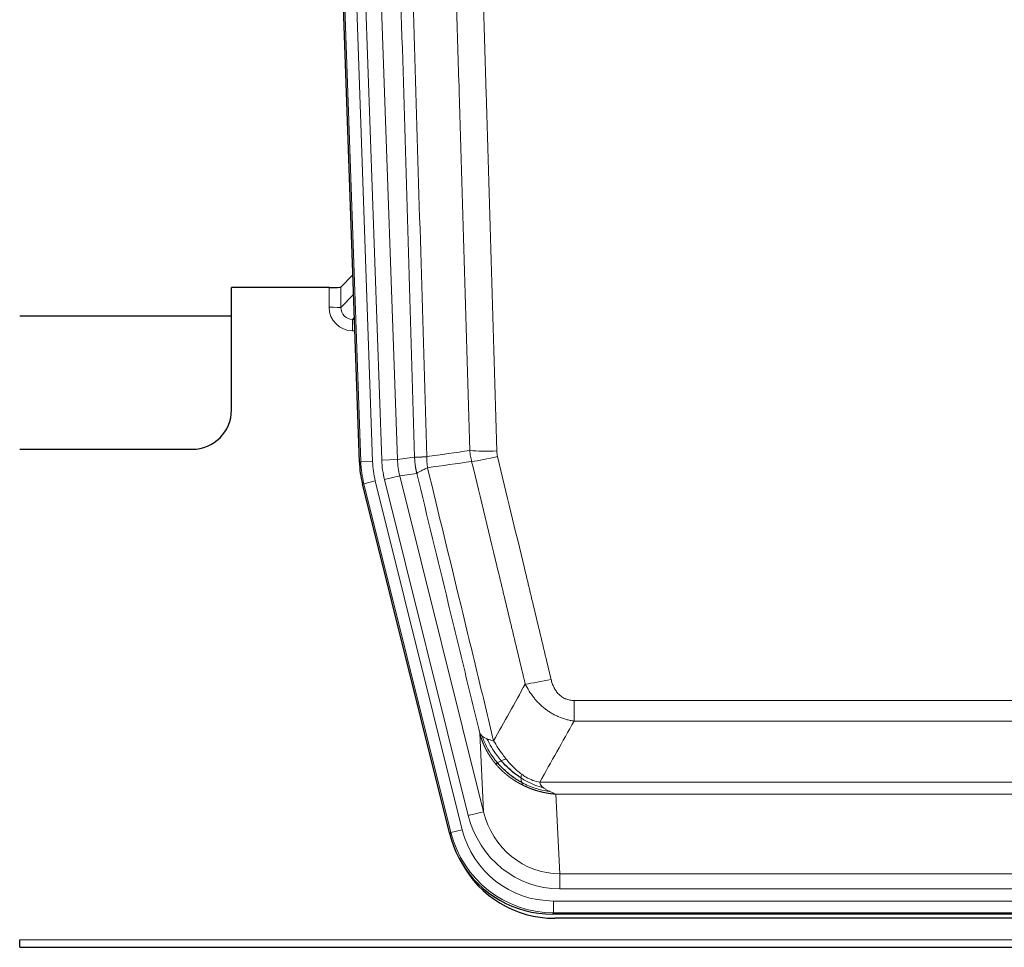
# Model space of a CAD drawing. Header units: millimetres. Extents: x 0 to 29700, y -16 to 21000.
# Tile 35 of 256: x 6038 to 6289, y 9272 to 9509. Entities that reach past the tile are written whole.
import ezdxf

# ---------------------------------------------------------------- set-up
doc = ezdxf.new("R2010")
doc.units = ezdxf.units.MM
doc.layers.add('1', color=7, linetype='Continuous', true_color=0xffffff)

msp = doc.modelspace()

# ---------------------------------------------------------------- linework, layer by layer
at = {"layer": '1', "color": 2, "linetype": 'Continuous', "lineweight": 25}
for p, q in [((6124.609, 9396.027), (6111.491, 9771.672)), ((6122.942, 9443.764), (6119.915, 9440.629)), ((6116.916, 9440.528), (6092.013, 9440.528)), ((6092.013, 9409.292), (6092.013, 9440.528)), ((6038.013, 9433.292), (6092.012, 9433.292)), ((6038.013, 9399.292), (6082.013, 9399.292)), ((6147.648, 9301.188), (6125.393, 9390.445)), ((6390.216, 9280.748), (6173.81, 9280.748)), ((6389.625, 9279.705), (6174.402, 9279.705)), ((6038.013, 9272.315), (6038.013, 9274.262)), ((6038.013, 9272.315), (6526.013, 9272.315))]:
    msp.add_line(p, q, dxfattribs=at)
at = {"layer": '1', "color": 4, "linetype": 'Continuous', "lineweight": 13}
for p, q in [((6124.982, 9396.08), (6111.872, 9771.523)), ((6114.866, 9771.627), (6127.977, 9396.184)), ((6117.257, 9770.685), (6130.324, 9396.514)), ((6121.249, 9770.824), (6134.316, 9396.653)), ((6116.906, 9435.48), (6116.916, 9440.528)), ((6119.915, 9440.629), (6119.904, 9435.398)), ((6119.904, 9435.398), (6123.118, 9438.726)), ((6123.324, 9432.833), (6122.897, 9432.391)), ((6122.897, 9432.391), (6122.897, 9429.471)), ((6122.897, 9432.391), (6123.339, 9432.391)), ((6122.897, 9429.471), (6123.441, 9429.471)), ((6124.609, 9396.027), (6124.982, 9396.08)), ((6127.977, 9396.184), (6124.982, 9396.08)), ((6130.324, 9396.514), (6134.316, 9396.653)), ((6134.316, 9396.653), (6138.692, 9397.268)), ((6128.674, 9391.222), (6125.767, 9390.498)), ((6128.674, 9391.222), (6150.848, 9302.288)), ((6131.021, 9391.552), (6134.897, 9392.519)), ((6152.373, 9305.914), (6131.021, 9391.552)), ((6139.249, 9393.13), (6134.897, 9392.519)), ((6134.897, 9392.519), (6156.249, 9306.881)), ((6125.767, 9390.498), (6125.393, 9390.445)), ((6147.941, 9301.563), (6125.767, 9390.498)), ((6179.342, 9329.994), (6179.342, 9335.235)), ((6179.342, 9335.235), (6384.684, 9335.235)), ((6384.684, 9329.994), (6179.342, 9329.994)), ((6156.249, 9306.881), (6155.291, 9326.936)), ((6170.61, 9314.375), (6393.416, 9314.375)), ((6174.723, 9311.345), (6175.692, 9291.066)), ((6389.303, 9311.345), (6174.723, 9311.345)), ((6152.373, 9305.914), (6156.249, 9306.881)), ((6147.648, 9301.188), (6147.941, 9301.563)), ((6150.848, 9302.288), (6147.941, 9301.563)), ((6175.692, 9287.202), (6175.692, 9291.066)), ((6175.692, 9291.066), (6388.335, 9291.066)), ((6388.335, 9287.202), (6175.692, 9287.202)), ((6174.103, 9281.123), (6174.103, 9284.119)), ((6174.103, 9284.119), (6389.923, 9284.119)), ((6174.103, 9281.123), (6173.81, 9280.748)), ((6389.923, 9281.123), (6174.103, 9281.123)), ((6038.013, 9274.262), (6526.013, 9274.262))]:
    msp.add_line(p, q, dxfattribs=at)
at = {"layer": '1', "color": 2, "linetype": 'Continuous', "lineweight": 25}
msp.add_arc((6082.013, 9409.292), 10, 270, 0, dxfattribs=at)
for centre, major_axis, ratio, start_param, end_param in [((6116.916, 9440.633), (-3, 0), 0.0349646, 1.5706703, 3.1078402), ((6151.629, 9396.978, 0), (26.774, 3.763), 0.9986144, 3.0370169, 3.2461684), ((6173.868, 9307.785, 0), (16.66, 21.323), 0.9977958, 2.4794378, 2.7643876), ((6174.427, 9306.721), (16.639, 21.297), 0.9990195, 2.7203481, 3.8043419), ((6173.868, 9307.785, 0), (16.66, 21.323), 0.9977958, 2.7643876, 3.8037475)]:
    msp.add_ellipse(centre, major_axis=major_axis, ratio=ratio, start_param=start_param, end_param=end_param, dxfattribs=at)
at = {"layer": '1', "color": 4, "linetype": 'Continuous', "lineweight": 13}
for centre, major_axis, ratio, start_param, end_param in [((6122.909, 9435.48), (-3.237, -5.067), 0.9977321, 5.2798208, 6.8506171), ((6116.906, 9435.402), (-3, 0.006), 0.0261769, 3.175273, 4.7124429), ((6122.909, 9435.402), (-1.726, -2.474), 0.9943829, 5.3201387, 6.890935), ((6159.646, 9399.973), (-9.996, -0.288), 0.1133347, 0.8101184, 1.5675278), ((6151.995, 9397.03), (-26.766, -3.762), 0.9989218, 6.1786096, 6.387761), ((6151.995, 9397.03, 0), (23.799, 3.345), 0.9986144, 3.0370169, 3.2461684), ((6154.342, 9397.36), (-23.799, -3.345), 0.9986144, 6.1786096, 6.387761), ((6154.342, 9397.36), (-19.844, -2.789), 0.9980617, 6.1786096, 6.387761), ((6159.834, 9398.567), (-9.719, -2.353), 0.1107863, 0.7983441, 1.5439815), ((6173.495, 9341.993), (-9.722, -2.342), 0.1329353, 0.7958322, 1.5387903), ((6175.612, 9312.049, 0), (1.185, -24.82), 0.9658521, 4.9157844, 6.2370968), ((6175.612, 9312.049), (1.001, -20.961), 0.9530564, 4.9157844, 6.2370968), ((6174.154, 9308.152), (-16.651, -21.313), 0.9982842, 5.6210305, 6.9453401), ((6174.154, 9308.152, 0), (14.809, 18.954), 0.9977958, 2.4794378, 3.8037475)]:
    msp.add_ellipse(centre, major_axis=major_axis, ratio=ratio, start_param=start_param, end_param=end_param, dxfattribs=at)
for points, knots in [([(6129.553, 9770.233), (6130.124, 9754.678), (6131.252, 9723.568), (6132.897, 9676.904), (6133.963, 9645.793), (6134.752, 9622.461), (6135.143, 9610.794), (6135.594, 9597.184), (6135.787, 9591.351), (6135.915, 9587.462), (6135.979, 9585.517), (6136.298, 9575.796), (6136.677, 9564.132), (6137.115, 9550.53), (6137.302, 9544.701), (6137.426, 9540.815), (6137.488, 9538.872), (6138.044, 9521.39), (6139.017, 9490.333), (6140.427, 9443.823), (6141.336, 9412.865), (6141.782, 9397.399)], [0, 0, 0, 0, 0.125, 0.25, 0.375, 0.375, 0.4375, 0.46875, 0.484375, 0.484375, 0.5, 0.5, 0.5625, 0.59375, 0.609375, 0.609375, 0.625, 0.625, 0.75, 0.875, 1, 1, 1, 1]), ([(6138.692, 9397.268), (6138.248, 9412.679), (6137.342, 9443.524), (6135.935, 9489.866), (6134.965, 9520.809), (6134.41, 9538.229), (6134.349, 9540.164), (6134.225, 9544.036), (6134.039, 9549.844), (6133.602, 9563.397), (6133.223, 9575.018), (6132.906, 9584.705), (6132.842, 9586.642), (6132.714, 9590.517), (6132.522, 9596.329), (6132.072, 9609.891), (6131.682, 9621.516), (6130.896, 9644.764), (6129.832, 9675.763), (6128.191, 9722.26), (6127.067, 9753.258), (6126.497, 9768.757)], [0, 0, 0, 0, 0.125, 0.25, 0.375, 0.375, 0.390625, 0.390625, 0.40625, 0.4375, 0.5, 0.5, 0.515625, 0.515625, 0.53125, 0.5625, 0.625, 0.625, 0.75, 0.875, 1, 1, 1, 1]), ([(6152.779, 9398.954), (6152.34, 9414.173), (6151.449, 9444.635), (6150.527, 9475.144), (6149.824, 9498.044), (6149.588, 9505.681), (6149.111, 9520.959), (6148.871, 9528.602), (6148.145, 9551.537), (6147.653, 9566.834), (6147.029, 9585.964), (6146.903, 9589.79), (6146.652, 9597.442), (6146.273, 9608.92), (6145.89, 9620.398), (6145.118, 9643.354), (6144.074, 9673.963), (6142.465, 9719.878), (6141.363, 9750.488), (6140.804, 9765.794)], [0, 0, 0, 0, 0.125, 0.25, 0.25, 0.3125, 0.3125, 0.375, 0.375, 0.5, 0.5, 0.53125, 0.53125, 0.5625, 0.625, 0.625, 0.75, 0.875, 1, 1, 1, 1]), ([(6147.688, 9766.137), (6148.245, 9750.813), (6149.346, 9720.164), (6150.953, 9674.192), (6151.996, 9643.545), (6152.766, 9620.56), (6153.149, 9609.068), (6153.527, 9597.575), (6153.779, 9589.914), (6153.904, 9586.083), (6154.527, 9566.929), (6155.019, 9551.613), (6155.744, 9528.649), (6155.984, 9520.997), (6156.46, 9505.7), (6156.695, 9498.054), (6157.398, 9475.125), (6158.318, 9444.577), (6159.208, 9414.077), (6159.646, 9398.839)], [0, 0, 0, 0, 0.125, 0.25, 0.375, 0.375, 0.4375, 0.46875, 0.46875, 0.5, 0.5, 0.625, 0.625, 0.6875, 0.6875, 0.75, 0.75, 0.875, 1, 1, 1, 1]), ([(6159.834, 9397.428), (6159.778, 9397.66), (6159.734, 9397.893), (6159.672, 9398.364), (6159.653, 9398.601), (6159.646, 9398.839)], [0, 0, 0, 0, 0.5, 0.5, 1, 1, 1, 1]), ([(6138.692, 9397.268), (6138.693, 9397.268), (6138.695, 9397.268), (6138.698, 9397.268), (6138.702, 9397.268), (6138.705, 9397.267), (6138.709, 9397.267), (6138.713, 9397.267), (6138.717, 9397.266), (6138.722, 9397.266), (6138.727, 9397.266), (6138.732, 9397.266), (6138.737, 9397.265), (6138.743, 9397.265), (6138.749, 9397.265), (6138.755, 9397.265), (6138.761, 9397.264), (6138.768, 9397.264), (6138.775, 9397.264), (6138.782, 9397.264), (6138.789, 9397.264), (6138.797, 9397.263), (6138.804, 9397.263), (6138.813, 9397.263), (6138.821, 9397.263), (6138.83, 9397.263), (6138.838, 9397.263), (6138.848, 9397.262), (6138.857, 9397.262), (6138.867, 9397.262), (6138.876, 9397.262), (6138.887, 9397.262), (6138.897, 9397.262), (6138.908, 9397.262), (6138.918, 9397.262), (6138.93, 9397.262), (6138.941, 9397.262), (6138.953, 9397.262), (6138.964, 9397.262), (6138.977, 9397.262), (6138.989, 9397.262), (6139.002, 9397.262), (6139.014, 9397.262), (6139.028, 9397.262), (6139.041, 9397.262), (6139.054, 9397.262), (6139.068, 9397.262), (6139.082, 9397.262), (6139.097, 9397.262), (6139.111, 9397.262), (6139.126, 9397.262), (6139.141, 9397.262), (6139.156, 9397.262), (6139.172, 9397.262), (6139.188, 9397.263), (6139.204, 9397.263), (6139.22, 9397.263), (6139.237, 9397.263), (6139.253, 9397.263), (6139.27, 9397.264), (6139.288, 9397.264), (6139.305, 9397.264), (6139.323, 9397.264), (6139.341, 9397.265), (6139.359, 9397.265), (6139.377, 9397.265), (6139.396, 9397.265), (6139.415, 9397.266), (6139.434, 9397.266), (6139.453, 9397.266), (6139.473, 9397.267), (6139.493, 9397.267), (6139.513, 9397.268), (6139.533, 9397.268), (6139.554, 9397.268), (6139.575, 9397.269), (6139.602, 9397.269), (6139.636, 9397.27), (6139.676, 9397.271), (6139.718, 9397.272), (6139.76, 9397.274), (6139.804, 9397.275), (6139.848, 9397.276), (6139.892, 9397.278), (6139.938, 9397.28), (6139.984, 9397.282), (6140.032, 9397.284), (6140.079, 9397.286), (6140.128, 9397.288), (6140.178, 9397.29), (6140.228, 9397.292), (6140.279, 9397.295), (6140.33, 9397.298), (6140.383, 9397.3), (6140.436, 9397.303), (6140.49, 9397.306), (6140.544, 9397.309), (6140.6, 9397.313), (6140.656, 9397.316), (6140.713, 9397.32), (6140.77, 9397.323), (6140.828, 9397.327), (6140.887, 9397.331), (6140.947, 9397.335), (6141.007, 9397.339), (6141.068, 9397.343), (6141.13, 9397.348), (6141.192, 9397.352), (6141.255, 9397.357), (6141.319, 9397.362), (6141.383, 9397.367), (6141.448, 9397.372), (6141.513, 9397.377), (6141.579, 9397.382), (6141.646, 9397.388), (6141.714, 9397.393), (6141.759, 9397.397), (6141.782, 9397.399)], [0, 0, 0, 0, 0.0066687, 0.0133374, 0.0200061, 0.0266746, 0.0333432, 0.0400116, 0.0466801, 0.0533484, 0.0600168, 0.066685, 0.0733532, 0.0800214, 0.0866895, 0.0933575, 0.1000255, 0.1066935, 0.1133614, 0.1200292, 0.126697, 0.1333647, 0.1400324, 0.1467001, 0.1533676, 0.1600352, 0.1667026, 0.1733701, 0.1800374, 0.1867047, 0.193372, 0.2000392, 0.2067064, 0.2133735, 0.2200405, 0.2267075, 0.2333745, 0.2400414, 0.2467082, 0.253375, 0.2600418, 0.2667085, 0.2733751, 0.2800417, 0.2867082, 0.2933747, 0.3000412, 0.3067075, 0.3133739, 0.3200401, 0.3267064, 0.3333725, 0.3400387, 0.3467047, 0.3533708, 0.3600367, 0.3667026, 0.3733685, 0.3800343, 0.3867001, 0.3933658, 0.4000315, 0.4066971, 0.4133626, 0.4200281, 0.4266936, 0.433359, 0.4400243, 0.4466896, 0.4533549, 0.4600201, 0.4666852, 0.4733503, 0.4800154, 0.4866804, 0.4933453, 0.5000102, 0.5125098, 0.5250093, 0.5375088, 0.5500082, 0.5625077, 0.5750071, 0.5875066, 0.600006, 0.6125054, 0.6250049, 0.6375043, 0.6500037, 0.6625032, 0.6750026, 0.6875021, 0.7000016, 0.7125011, 0.7250006, 0.7375001, 0.7499997, 0.7624993, 0.7749989, 0.7874985, 0.7999982, 0.812498, 0.8249977, 0.8374975, 0.8499974, 0.8624973, 0.8749972, 0.8874972, 0.8999973, 0.9124974, 0.9249976, 0.9374978, 0.9499981, 0.9624985, 0.9749989, 0.9874994, 1, 1, 1, 1]), ([(6139.249, 9393.13), (6139.244, 9393.151), (6139.233, 9393.193), (6139.218, 9393.257), (6139.203, 9393.323), (6139.188, 9393.389), (6139.173, 9393.457), (6139.157, 9393.526), (6139.142, 9393.597), (6139.126, 9393.669), (6139.111, 9393.742), (6139.096, 9393.816), (6139.08, 9393.892), (6139.065, 9393.969), (6139.05, 9394.047), (6139.034, 9394.126), (6139.019, 9394.207), (6139.004, 9394.289), (6138.989, 9394.373), (6138.975, 9394.457), (6138.96, 9394.543), (6138.946, 9394.631), (6138.931, 9394.719), (6138.917, 9394.809), (6138.904, 9394.901), (6138.89, 9394.993), (6138.877, 9395.087), (6138.856, 9395.238), (6138.83, 9395.44), (6138.801, 9395.687), (6138.778, 9395.916), (6138.758, 9396.128), (6138.743, 9396.321), (6138.73, 9396.496), (6138.72, 9396.654), (6138.712, 9396.793), (6138.706, 9396.915), (6138.701, 9397.018), (6138.698, 9397.103), (6138.696, 9397.17), (6138.694, 9397.219), (6138.693, 9397.25), (6138.693, 9397.264), (6138.692, 9397.268)], [0, 0, 0, 0, 0.0155037, 0.0313049, 0.0474035, 0.0637997, 0.0804935, 0.097485, 0.1147743, 0.1323613, 0.1502462, 0.1684289, 0.1869096, 0.2056883, 0.224765, 0.2441397, 0.2638126, 0.2837835, 0.3040527, 0.32462, 0.3454856, 0.3666494, 0.3881116, 0.409872, 0.4319308, 0.454288, 0.4769435, 0.4998975, 0.5635611, 0.6228928, 0.6778927, 0.7285606, 0.7748966, 0.8169007, 0.8545729, 0.8879131, 0.9169214, 0.9415977, 0.9619421, 0.9779545, 0.989635, 0.9969835, 1, 1, 1, 1]), ([(6141.994, 9394.565), (6141.919, 9395.031), (6141.876, 9395.5), (6141.818, 9396.446), (6141.803, 9396.921), (6141.782, 9397.399)], [0, 0, 0, 0, 0.5, 0.5, 1, 1, 1, 1]), ([(6166.915, 9339.431), (6165.779, 9344.152), (6164.643, 9348.874), (6162.368, 9358.322), (6161.229, 9363.048), (6157.81, 9377.229), (6155.526, 9386.689), (6153.237, 9396.154)], [0, 0, 0, 0, 0.25, 0.25, 0.5, 0.5, 1, 1, 1, 1]), ([(6159.834, 9397.428), (6162.119, 9387.95), (6164.4, 9378.477), (6167.816, 9364.276), (6168.953, 9359.544), (6171.226, 9350.083), (6172.361, 9345.353), (6173.495, 9340.626)], [0, 0, 0, 0, 0.5, 0.5, 0.75, 0.75, 1, 1, 1, 1]), ([(6139.249, 9393.13), (6139.27, 9393.181), (6139.348, 9393.248), (6139.611, 9393.414), (6139.797, 9393.515), (6140.268, 9393.751), (6140.554, 9393.888), (6141.212, 9394.198), (6141.585, 9394.372), (6141.994, 9394.565)], [0, 0, 0, 0, 0.25, 0.25, 0.5, 0.5, 0.75, 0.75, 1, 1, 1, 1]), ([(6141.994, 9394.565), (6144.816, 9382.94), (6147.632, 9371.324), (6151.845, 9353.913), (6153.248, 9348.111), (6156.05, 9336.513), (6157.45, 9330.716), (6158.848, 9324.922)], [0, 0, 0, 0, 0.5, 0.5, 0.75, 0.75, 1, 1, 1, 1]), ([(6155.291, 9326.936), (6153.96, 9332.444), (6152.628, 9337.954), (6149.96, 9348.978), (6148.625, 9354.492), (6144.614, 9371.042), (6141.934, 9382.082), (6139.249, 9393.13)], [0, 0, 0, 0, 0.25, 0.25, 0.5, 0.5, 1, 1, 1, 1]), ([(6179.342, 9335.235), (6179.159, 9335.235), (6178.977, 9335.243), (6178.613, 9335.275), (6178.433, 9335.299), (6178.078, 9335.364), (6177.902, 9335.405), (6177.556, 9335.505), (6177.385, 9335.564), (6177.174, 9335.649), (6177.132, 9335.667), (6177.048, 9335.703), (6176.924, 9335.759), (6176.802, 9335.82), (6176.563, 9335.948), (6176.256, 9336.134), (6175.968, 9336.351), (6175.795, 9336.496), (6175.761, 9336.526), (6175.693, 9336.586), (6175.659, 9336.616), (6175.559, 9336.709), (6175.494, 9336.772), (6175.305, 9336.966), (6175.185, 9337.1), (6174.959, 9337.377), (6174.852, 9337.52), (6174.649, 9337.816), (6174.553, 9337.968), (6174.44, 9338.162), (6174.418, 9338.202), (6174.374, 9338.281), (6174.353, 9338.32), (6174.289, 9338.44), (6174.248, 9338.52), (6174.129, 9338.762), (6174.056, 9338.926), (6173.919, 9339.257), (6173.855, 9339.424), (6173.678, 9339.931), (6173.579, 9340.276), (6173.495, 9340.626)], [0, 0, 0, 0, 0.0625, 0.0625, 0.125, 0.125, 0.1875, 0.1875, 0.25, 0.25, 0.265625, 0.265625, 0.28125, 0.3125, 0.3125, 0.375, 0.4375, 0.4375, 0.453125, 0.453125, 0.46875, 0.46875, 0.5, 0.5, 0.5625, 0.5625, 0.625, 0.625, 0.6875, 0.6875, 0.703125, 0.703125, 0.71875, 0.71875, 0.75, 0.75, 0.8125, 0.8125, 0.875, 0.875, 1, 1, 1, 1]), ([(6179.342, 9329.994), (6179.007, 9330.043), (6178.674, 9330.102), (6178.011, 9330.241), (6177.682, 9330.32), (6176.707, 9330.591), (6176.069, 9330.813), (6175.366, 9331.11), (6175.288, 9331.143), (6175.133, 9331.212), (6175.056, 9331.247), (6174.824, 9331.354), (6174.671, 9331.428), (6174.217, 9331.656), (6173.622, 9331.98), (6173.049, 9332.341), (6172.628, 9332.627), (6172.419, 9332.773), (6172.214, 9332.924), (6172.077, 9333.026), (6172.01, 9333.078), (6171.404, 9333.547), (6170.896, 9333.996), (6170.177, 9334.712), (6169.944, 9334.959), (6169.606, 9335.339), (6169.495, 9335.467), (6169.276, 9335.728), (6169.169, 9335.86), (6168.642, 9336.527), (6168.253, 9337.081), (6167.539, 9338.228), (6167.212, 9338.821), (6166.915, 9339.431)], [0, 0, 0, 0, 0.0625, 0.0625, 0.125, 0.125, 0.25, 0.25, 0.265625, 0.265625, 0.28125, 0.28125, 0.3125, 0.3125, 0.375, 0.4375, 0.4375, 0.46875, 0.484375, 0.484375, 0.5, 0.5, 0.625, 0.625, 0.6875, 0.6875, 0.71875, 0.71875, 0.75, 0.75, 0.875, 0.875, 1, 1, 1, 1]), ([(6159.323, 9319.109), (6159.311, 9319.123), (6159.288, 9319.151), (6159.253, 9319.193), (6159.218, 9319.236), (6159.182, 9319.28), (6159.146, 9319.325), (6159.109, 9319.37), (6159.072, 9319.416), (6159.035, 9319.463), (6158.997, 9319.51), (6158.959, 9319.558), (6158.921, 9319.607), (6158.882, 9319.657), (6158.843, 9319.707), (6158.803, 9319.758), (6158.763, 9319.81), (6158.723, 9319.863), (6158.683, 9319.917), (6158.642, 9319.971), (6158.601, 9320.026), (6158.56, 9320.082), (6158.518, 9320.139), (6158.476, 9320.196), (6158.434, 9320.254), (6158.392, 9320.314), (6158.349, 9320.373), (6158.306, 9320.434), (6158.263, 9320.496), (6158.219, 9320.558), (6158.176, 9320.621), (6158.132, 9320.685), (6158.088, 9320.75), (6158.044, 9320.816), (6157.999, 9320.882), (6157.955, 9320.95), (6157.91, 9321.018), (6157.865, 9321.087), (6157.82, 9321.157), (6157.774, 9321.228), (6157.729, 9321.299), (6157.683, 9321.372), (6157.638, 9321.445), (6157.592, 9321.52), (6157.546, 9321.595), (6157.5, 9321.671), (6157.454, 9321.748), (6157.408, 9321.826), (6157.362, 9321.905), (6157.316, 9321.985), (6157.27, 9322.065), (6157.223, 9322.147), (6157.177, 9322.229), (6157.131, 9322.313), (6157.085, 9322.397), (6157.039, 9322.482), (6156.992, 9322.568), (6156.946, 9322.655), (6156.9, 9322.743), (6156.854, 9322.832), (6156.808, 9322.922), (6156.762, 9323.013), (6156.717, 9323.105), (6156.671, 9323.198), (6156.626, 9323.291), (6156.58, 9323.386), (6156.535, 9323.482), (6156.49, 9323.578), (6156.445, 9323.676), (6156.401, 9323.775), (6156.356, 9323.874), (6156.312, 9323.975), (6156.268, 9324.076), (6156.225, 9324.179), (6156.181, 9324.282), (6156.138, 9324.387), (6156.095, 9324.492), (6156.053, 9324.598), (6156.011, 9324.706), (6155.969, 9324.814), (6155.927, 9324.924), (6155.886, 9325.034), (6155.845, 9325.145), (6155.805, 9325.258), (6155.765, 9325.371), (6155.726, 9325.486), (6155.687, 9325.601), (6155.648, 9325.717), (6155.61, 9325.835), (6155.572, 9325.953), (6155.535, 9326.072), (6155.499, 9326.193), (6155.463, 9326.314), (6155.427, 9326.437), (6155.392, 9326.56), (6155.358, 9326.684), (6155.324, 9326.81), (6155.302, 9326.894), (6155.291, 9326.936)], [0, 0, 0, 0, 0.0060657, 0.012223, 0.0184718, 0.0248123, 0.0312443, 0.0377679, 0.0443831, 0.0510899, 0.0578883, 0.0647782, 0.0717598, 0.0788329, 0.0859977, 0.093254, 0.1006019, 0.1080414, 0.1155725, 0.1231952, 0.1309095, 0.1387154, 0.1466129, 0.1546019, 0.1626826, 0.1708549, 0.1791188, 0.1874742, 0.1959213, 0.20446, 0.2130903, 0.2218121, 0.2306256, 0.2395307, 0.2485274, 0.2576156, 0.2667955, 0.276067, 0.2854301, 0.2948848, 0.3044311, 0.314069, 0.3237985, 0.3336196, 0.3435324, 0.3535367, 0.3636326, 0.3738202, 0.3840993, 0.3944701, 0.4049324, 0.4154864, 0.426132, 0.4368691, 0.4476979, 0.4586183, 0.4696303, 0.480734, 0.4919292, 0.503216, 0.5145945, 0.5260645, 0.5376262, 0.5492795, 0.5610244, 0.5728609, 0.584789, 0.5968087, 0.60892, 0.621123, 0.6334175, 0.6458037, 0.6582815, 0.6708509, 0.6835119, 0.6962645, 0.7091087, 0.7220445, 0.735072, 0.748191, 0.7614017, 0.774704, 0.7880979, 0.8015834, 0.8151605, 0.8288293, 0.8425896, 0.8564416, 0.8703852, 0.8844204, 0.8985472, 0.9127656, 0.9270756, 0.9414773, 0.9559705, 0.9705554, 0.9852319, 1, 1, 1, 1]), ([(6155.291, 9326.936), (6155.348, 9326.793), (6155.431, 9326.656), (6155.644, 9326.394), (6155.775, 9326.27), (6155.93, 9326.153)], [0, 0, 0, 0, 0.5, 0.5, 1, 1, 1, 1]), ([(6159.813, 9319.339), (6159.378, 9319.85), (6158.968, 9320.379), (6157.438, 9322.561), (6156.543, 9324.34), (6155.93, 9326.153)], [0, 0, 0, 0, 0.25, 0.25, 1, 1, 1, 1]), ([(6155.93, 9326.153), (6156.087, 9326.028), (6156.267, 9325.909), (6156.671, 9325.685), (6156.895, 9325.579), (6157.141, 9325.481)], [0, 0, 0, 0, 0.5, 0.5, 1, 1, 1, 1]), ([(6160.799, 9319.866), (6160.427, 9320.298), (6160.071, 9320.743), (6158.71, 9322.561), (6157.839, 9324.016), (6157.141, 9325.481)], [0, 0, 0, 0, 0.25, 0.25, 1, 1, 1, 1]), ([(6157.141, 9325.481), (6157.387, 9325.375), (6157.653, 9325.275), (6158.223, 9325.088), (6158.527, 9325.002), (6158.848, 9324.922)], [0, 0, 0, 0, 0.5, 0.5, 1, 1, 1, 1]), ([(6162.023, 9320.315), (6161.724, 9320.685), (6161.434, 9321.063), (6160.307, 9322.593), (6159.541, 9323.782), (6158.848, 9324.922)], [0, 0, 0, 0, 0.25, 0.25, 1, 1, 1, 1]), ([(6159.323, 9319.109), (6159.359, 9319.116), (6159.401, 9319.13), (6159.507, 9319.176), (6159.569, 9319.207), (6159.695, 9319.274), (6159.751, 9319.305), (6159.813, 9319.339)], [0, 0, 0, 0, 0.375, 0.375, 0.75, 0.75, 1, 1, 1, 1]), ([(6166.326, 9313.627), (6166.304, 9313.638), (6166.26, 9313.659), (6166.194, 9313.692), (6166.128, 9313.725), (6166.062, 9313.759), (6165.996, 9313.793), (6165.93, 9313.827), (6165.863, 9313.861), (6165.797, 9313.896), (6165.731, 9313.931), (6165.664, 9313.966), (6165.598, 9314.002), (6165.531, 9314.038), (6165.465, 9314.075), (6165.398, 9314.111), (6165.332, 9314.148), (6165.265, 9314.186), (6165.198, 9314.223), (6165.131, 9314.261), (6165.065, 9314.3), (6164.998, 9314.338), (6164.931, 9314.377), (6164.864, 9314.417), (6164.797, 9314.456), (6164.73, 9314.496), (6164.663, 9314.536), (6164.596, 9314.577), (6164.529, 9314.618), (6164.462, 9314.66), (6164.395, 9314.701), (6164.328, 9314.743), (6164.261, 9314.786), (6164.194, 9314.828), (6164.127, 9314.871), (6164.059, 9314.915), (6163.992, 9314.959), (6163.925, 9315.003), (6163.858, 9315.047), (6163.791, 9315.092), (6163.724, 9315.137), (6163.657, 9315.183), (6163.59, 9315.229), (6163.523, 9315.275), (6163.456, 9315.322), (6163.389, 9315.369), (6163.322, 9315.416), (6163.255, 9315.464), (6163.188, 9315.512), (6163.121, 9315.561), (6163.054, 9315.609), (6162.987, 9315.659), (6162.92, 9315.708), (6162.853, 9315.758), (6162.787, 9315.809), (6162.72, 9315.859), (6162.653, 9315.91), (6162.587, 9315.962), (6162.52, 9316.014), (6162.454, 9316.066), (6162.387, 9316.119), (6162.321, 9316.172), (6162.255, 9316.225), (6162.188, 9316.279), (6162.122, 9316.333), (6162.056, 9316.387), (6161.99, 9316.442), (6161.924, 9316.498), (6161.858, 9316.553), (6161.792, 9316.61), (6161.727, 9316.666), (6161.661, 9316.723), (6161.595, 9316.78), (6161.53, 9316.838), (6161.465, 9316.896), (6161.399, 9316.954), (6161.334, 9317.013), (6161.269, 9317.072), (6161.204, 9317.132), (6161.14, 9317.192), (6161.075, 9317.252), (6161.01, 9317.313), (6160.946, 9317.375), (6160.882, 9317.436), (6160.817, 9317.498), (6160.753, 9317.561), (6160.689, 9317.624), (6160.625, 9317.687), (6160.562, 9317.75), (6160.498, 9317.814), (6160.435, 9317.879), (6160.372, 9317.944), (6160.309, 9318.009), (6160.246, 9318.075), (6160.183, 9318.141), (6160.12, 9318.207), (6160.058, 9318.274), (6159.996, 9318.342), (6159.934, 9318.409), (6159.872, 9318.478), (6159.81, 9318.546), (6159.748, 9318.615), (6159.687, 9318.684), (6159.626, 9318.754), (6159.565, 9318.824), (6159.504, 9318.895), (6159.443, 9318.966), (6159.383, 9319.037), (6159.343, 9319.085), (6159.323, 9319.109)], [0, 0, 0, 0, 0.0082024, 0.0164263, 0.0246716, 0.0329384, 0.0412265, 0.0495362, 0.0578672, 0.0662198, 0.0745938, 0.0829892, 0.0914062, 0.0998446, 0.1083045, 0.1167859, 0.1252887, 0.1338131, 0.1423589, 0.1509263, 0.1595151, 0.1681255, 0.1767574, 0.1854108, 0.1940858, 0.2027822, 0.2115002, 0.2202398, 0.2290008, 0.2377835, 0.2465876, 0.2554134, 0.2642606, 0.2731295, 0.2820199, 0.2909319, 0.2998654, 0.3088206, 0.3177973, 0.3267956, 0.3358154, 0.3448569, 0.35392, 0.3630047, 0.3721109, 0.3812388, 0.3903883, 0.3995594, 0.4087522, 0.4179665, 0.4272025, 0.4364601, 0.4457393, 0.4550402, 0.4643627, 0.4737069, 0.4830727, 0.4924601, 0.5018692, 0.5113, 0.5207524, 0.5302265, 0.5397222, 0.5492397, 0.5587788, 0.5683395, 0.577922, 0.5875261, 0.5971519, 0.6067994, 0.6164686, 0.6261595, 0.6358721, 0.6456064, 0.6553624, 0.6651401, 0.6749395, 0.6847606, 0.6946034, 0.704468, 0.7143542, 0.7242622, 0.734192, 0.7441434, 0.7541166, 0.7641115, 0.7741282, 0.7841666, 0.7942268, 0.8043087, 0.8144123, 0.8245377, 0.8346848, 0.8448538, 0.8550444, 0.8652568, 0.875491, 0.885747, 0.8960247, 0.9063242, 0.9166455, 0.9269886, 0.9373534, 0.9477401, 0.9581485, 0.9685787, 0.9790306, 0.9895044, 1, 1, 1, 1]), ([(6159.813, 9319.339), (6159.844, 9319.356), (6159.876, 9319.374), (6160.011, 9319.449), (6160.124, 9319.512), (6160.373, 9319.648), (6160.509, 9319.721), (6160.701, 9319.818), (6160.749, 9319.842), (6160.799, 9319.866)], [0, 0, 0, 0, 0.125, 0.125, 0.5, 0.5, 0.875, 0.875, 1, 1, 1, 1]), ([(6160.799, 9319.866), (6160.898, 9319.915), (6160.999, 9319.962), (6161.256, 9320.076), (6161.413, 9320.14), (6161.724, 9320.247), (6161.877, 9320.29), (6162.023, 9320.315)], [0, 0, 0, 0, 0.25, 0.25, 0.625, 0.625, 1, 1, 1, 1]), ([(6165.992, 9316.437), (6165.812, 9316.567), (6165.634, 9316.703), (6164.927, 9317.262), (6164.412, 9317.721), (6163.418, 9318.702), (6162.938, 9319.224), (6162.324, 9319.947), (6162.173, 9320.13), (6162.023, 9320.315)], [0, 0, 0, 0, 0.125, 0.125, 0.5, 0.5, 0.875, 0.875, 1, 1, 1, 1]), ([(6165.842, 9315.455), (6165.841, 9315.553), (6165.842, 9315.65), (6165.856, 9315.884), (6165.872, 9316.018), (6165.92, 9316.255), (6165.952, 9316.358), (6165.992, 9316.437)], [0, 0, 0, 0, 0.25, 0.25, 0.625, 0.625, 1, 1, 1, 1]), ([(6166.011, 9314.339), (6165.999, 9314.379), (6165.987, 9314.42), (6165.943, 9314.59), (6165.914, 9314.726), (6165.87, 9315.01), (6165.855, 9315.159), (6165.845, 9315.357), (6165.843, 9315.406), (6165.842, 9315.455)], [0, 0, 0, 0, 0.125, 0.125, 0.5, 0.5, 0.875, 0.875, 1, 1, 1, 1]), ([(6171.481, 9313.037), (6170.071, 9313.357), (6168.634, 9313.898), (6166.764, 9314.892), (6166.3, 9315.163), (6165.842, 9315.455)], [0, 0, 0, 0, 0.75, 0.75, 1, 1, 1, 1]), ([(6170.61, 9314.375), (6169.39, 9314.588), (6168.214, 9315.053), (6166.72, 9315.934), (6166.353, 9316.176), (6165.992, 9316.437)], [0, 0, 0, 0, 0.75, 0.75, 1, 1, 1, 1]), ([(6166.326, 9313.627), (6166.292, 9313.685), (6166.253, 9313.754), (6166.171, 9313.916), (6166.128, 9314.009), (6166.061, 9314.183), (6166.035, 9314.259), (6166.011, 9314.339)], [0, 0, 0, 0, 0.375, 0.375, 0.75, 0.75, 1, 1, 1, 1]), ([(6173.152, 9312.037), (6171.38, 9312.26), (6169.55, 9312.742), (6167.177, 9313.748), (6166.589, 9314.029), (6166.011, 9314.339)], [0, 0, 0, 0, 0.75, 0.75, 1, 1, 1, 1]), ([(6174.723, 9311.345), (6174.701, 9311.347), (6174.657, 9311.35), (6174.59, 9311.356), (6174.524, 9311.361), (6174.457, 9311.367), (6174.39, 9311.373), (6174.324, 9311.379), (6174.257, 9311.385), (6174.19, 9311.392), (6174.122, 9311.399), (6174.055, 9311.406), (6173.988, 9311.413), (6173.92, 9311.42), (6173.853, 9311.428), (6173.785, 9311.435), (6173.717, 9311.443), (6173.649, 9311.452), (6173.581, 9311.46), (6173.513, 9311.469), (6173.445, 9311.477), (6173.377, 9311.487), (6173.308, 9311.496), (6173.24, 9311.505), (6173.171, 9311.515), (6173.103, 9311.525), (6173.034, 9311.535), (6172.965, 9311.546), (6172.896, 9311.556), (6172.827, 9311.567), (6172.758, 9311.578), (6172.689, 9311.589), (6172.62, 9311.601), (6172.55, 9311.613), (6172.481, 9311.625), (6172.412, 9311.637), (6172.342, 9311.649), (6172.272, 9311.662), (6172.203, 9311.675), (6172.133, 9311.688), (6172.063, 9311.702), (6171.993, 9311.715), (6171.923, 9311.729), (6171.853, 9311.743), (6171.782, 9311.758), (6171.712, 9311.772), (6171.642, 9311.787), (6171.571, 9311.802), (6171.501, 9311.818), (6171.43, 9311.833), (6171.36, 9311.849), (6171.289, 9311.865), (6171.218, 9311.881), (6171.148, 9311.898), (6171.077, 9311.915), (6171.006, 9311.932), (6170.935, 9311.949), (6170.864, 9311.967), (6170.793, 9311.985), (6170.722, 9312.003), (6170.65, 9312.021), (6170.579, 9312.04), (6170.508, 9312.059), (6170.436, 9312.078), (6170.365, 9312.097), (6170.293, 9312.117), (6170.222, 9312.137), (6170.15, 9312.157), (6170.079, 9312.177), (6170.007, 9312.198), (6169.935, 9312.219), (6169.864, 9312.24), (6169.792, 9312.262), (6169.72, 9312.284), (6169.648, 9312.306), (6169.576, 9312.328), (6169.504, 9312.35), (6169.432, 9312.373), (6169.36, 9312.397), (6169.288, 9312.42), (6169.216, 9312.444), (6169.144, 9312.468), (6169.072, 9312.492), (6169, 9312.516), (6168.928, 9312.541), (6168.856, 9312.566), (6168.783, 9312.592), (6168.711, 9312.617), (6168.639, 9312.643), (6168.567, 9312.669), (6168.494, 9312.696), (6168.422, 9312.723), (6168.35, 9312.75), (6168.277, 9312.777), (6168.205, 9312.805), (6168.133, 9312.833), (6168.06, 9312.861), (6167.988, 9312.889), (6167.916, 9312.918), (6167.843, 9312.947), (6167.771, 9312.977), (6167.699, 9313.006), (6167.626, 9313.036), (6167.554, 9313.066), (6167.482, 9313.097), (6167.409, 9313.128), (6167.337, 9313.159), (6167.264, 9313.19), (6167.192, 9313.222), (6167.12, 9313.254), (6167.048, 9313.287), (6166.975, 9313.319), (6166.903, 9313.352), (6166.831, 9313.385), (6166.758, 9313.419), (6166.686, 9313.453), (6166.614, 9313.487), (6166.542, 9313.521), (6166.47, 9313.556), (6166.398, 9313.591), (6166.35, 9313.615), (6166.326, 9313.627)], [0, 0, 0, 0, 0.007775, 0.0155603, 0.0233558, 0.0311618, 0.038978, 0.0468046, 0.0546416, 0.0624889, 0.0703466, 0.0782147, 0.0860931, 0.093982, 0.1018813, 0.109791, 0.1177112, 0.1256417, 0.1335828, 0.1415343, 0.1494962, 0.1574687, 0.1654516, 0.173445, 0.1814489, 0.1894634, 0.1974883, 0.2055238, 0.2135699, 0.2216264, 0.2296936, 0.2377713, 0.2458596, 0.2539585, 0.2620679, 0.270188, 0.2783187, 0.28646, 0.2946119, 0.3027745, 0.3109477, 0.3191316, 0.3273261, 0.3355314, 0.3437472, 0.3519738, 0.3602111, 0.3684591, 0.3767178, 0.3849872, 0.3932673, 0.4015582, 0.4098598, 0.4181722, 0.4264954, 0.4348293, 0.443174, 0.4515295, 0.4598958, 0.4682728, 0.4766607, 0.4850594, 0.493469, 0.5018893, 0.5103206, 0.5187626, 0.5272155, 0.5356793, 0.544154, 0.5526395, 0.561136, 0.5696433, 0.5781615, 0.5866906, 0.5952307, 0.6037817, 0.6123436, 0.6209165, 0.6295003, 0.638095, 0.6467007, 0.6553174, 0.6639451, 0.6725838, 0.6812334, 0.6898941, 0.6985657, 0.7072484, 0.7159421, 0.7246468, 0.7333625, 0.7420893, 0.7508272, 0.759576, 0.768336, 0.777107, 0.7858891, 0.7946823, 0.8034866, 0.812302, 0.8211284, 0.829966, 0.8388147, 0.8476746, 0.8565455, 0.8654276, 0.8743209, 0.8832252, 0.8921408, 0.9010675, 0.9100054, 0.9189544, 0.9279147, 0.9368861, 0.9458688, 0.9548626, 0.9638676, 0.9728839, 0.9819114, 0.9909501, 1, 1, 1, 1]), ([(6171.481, 9313.037), (6171.363, 9313.134), (6171.253, 9313.234), (6171.004, 9313.493), (6170.879, 9313.657), (6170.693, 9314.002), (6170.632, 9314.184), (6170.61, 9314.375)], [0, 0, 0, 0, 0.25, 0.25, 0.625, 0.625, 1, 1, 1, 1]), ([(6173.152, 9312.037), (6173.079, 9312.072), (6173.005, 9312.108), (6172.708, 9312.256), (6172.487, 9312.373), (6172.059, 9312.623), (6171.854, 9312.755), (6171.602, 9312.941), (6171.54, 9312.989), (6171.481, 9313.037)], [0, 0, 0, 0, 0.125, 0.125, 0.5, 0.5, 0.875, 0.875, 1, 1, 1, 1]), ([(6174.723, 9311.345), (6174.571, 9311.411), (6174.395, 9311.485), (6174.012, 9311.649), (6173.804, 9311.738), (6173.447, 9311.899), (6173.3, 9311.966), (6173.152, 9312.037)], [0, 0, 0, 0, 0.375, 0.375, 0.75, 0.75, 1, 1, 1, 1])]:
    msp.add_open_spline(points, degree=3, knots=knots, dxfattribs=at)
for points in [[(6141.782, 9397.399), (6145.447, 9397.919), (6149.112, 9398.438), (6152.779, 9398.954)], [(6153.237, 9396.154), (6153.125, 9396.614), (6152.936, 9397.54), (6152.819, 9398.48), (6152.779, 9398.954)], [(6153.237, 9396.154), (6149.489, 9395.627), (6145.741, 9395.097), (6141.994, 9394.565)], [(6158.848, 9324.922), (6161.522, 9329.763), (6164.211, 9334.599), (6166.915, 9339.431)], [(6179.342, 9329.994), (6176.414, 9324.793), (6173.503, 9319.587), (6170.61, 9314.375)]]:
    msp.add_open_spline(points, degree=3, dxfattribs=at)
at = {"layer": '1', "color": 2, "linetype": 'Continuous', "lineweight": 25}
for points in [[(6166.011, 9314.339), (6165.722, 9314.494), (6165.436, 9314.657), (6164.302, 9315.334), (6163.478, 9315.907), (6161.914, 9317.166), (6161.172, 9317.854), (6160.254, 9318.834), (6160.03, 9319.084), (6159.813, 9319.339)], [(6165.842, 9315.455), (6165.613, 9315.601), (6165.386, 9315.752), (6164.485, 9316.379), (6163.825, 9316.894), (6162.556, 9318.006), (6161.946, 9318.601), (6161.174, 9319.438), (6160.985, 9319.65), (6160.799, 9319.866)]]:
    msp.add_open_spline(points, degree=3, knots=[0, 0, 0, 0, 0.125, 0.125, 0.5, 0.5, 0.875, 0.875, 1, 1, 1, 1], dxfattribs=at)

doc.saveas('drawing.dxf')
